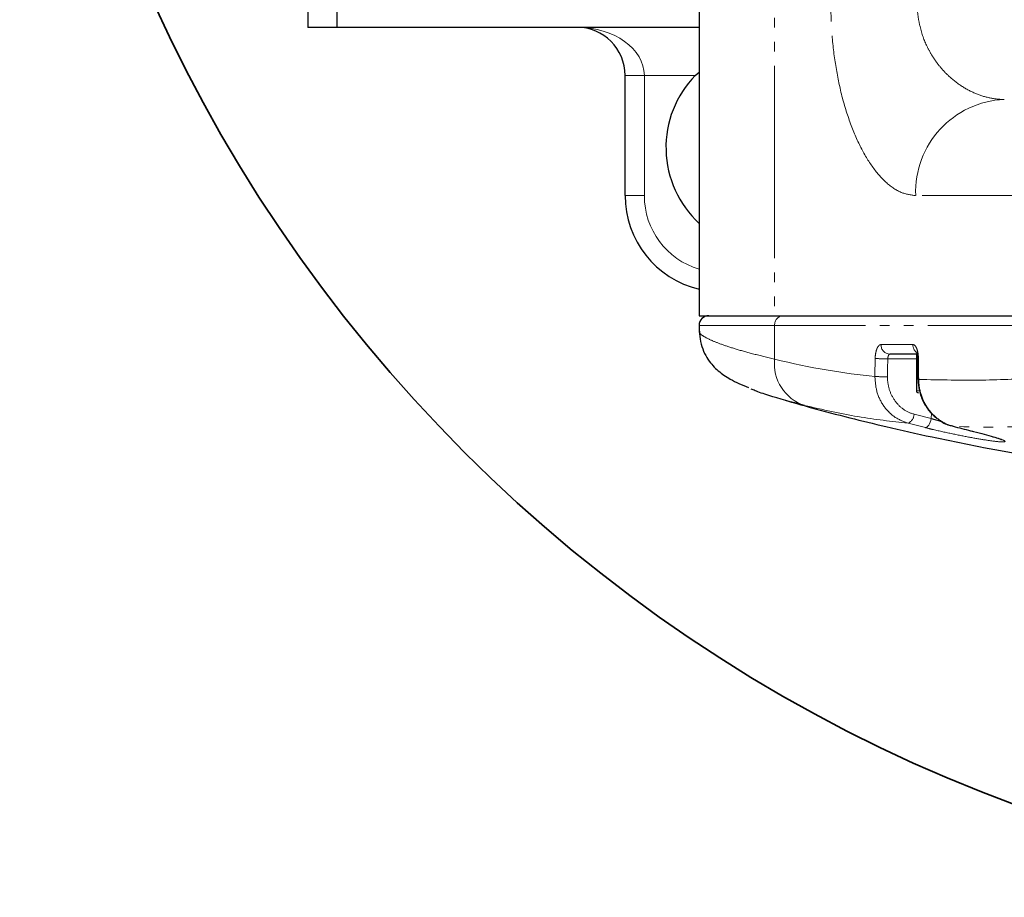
# Model space of a CAD drawing. Header units: millimetres. Extents: x 0 to 7327, y -11399 to -6123.
# Tile 26 of 87: x 1988 to 2090, y -8769 to -8677. Entities that reach past the tile are written whole.
import ezdxf

# ---------------------------------------------------------------- set-up
doc = ezdxf.new("R2010")
doc.units = ezdxf.units.MM
doc.linetypes.add('PHANTOM', pattern=[26.5, 20, -1.5, 1, -1.5, 1, -1.5])
doc.layers.add('AM_6', color=2, linetype='Continuous', lineweight=35)
doc.layers.add('LineThick', color=7, linetype='Continuous', lineweight=30)

# ---------------------------------------------------------------- blocks, each defined once
blk = doc.blocks.new('A$C0AC31FCD')
at = {"color": 7, "linetype": 'Continuous', "lineweight": 25}
for p, q in [((46.9, 109.73), (46.9, 49.73)), ((49.9, 109.73), (49.9, 49.73)), ((87.6, 72.23), (87.6, 19.73)), ((49.9, 49.73), (46.9, 49.73)), ((87.6, 49.73), (49.9, 49.73)), ((79.9, 32.23), (79.9, 44.73)), ((87.2, 44.73), (87.6, 45.06)), ((87.6, 19.73), (95.45, 19.73)), ((95.45, 19.73), (131.21, 19.73)), ((87.6, 18.73), (87.6, 18.11)), ((110.23, 15.73), (107.45, 15.73)), ((110.21, 15.73), (110.21, 11.93))]:
    blk.add_line(p, q, dxfattribs=at)
at = {"color": 8, "linetype": 'PHANTOM', "lineweight": 18}
for p, q in [((95.45, 72.23), (95.45, 19.73)), ((79.9, 44.73), (81.9, 44.73)), ((87.2, 44.73), (81.9, 44.73)), ((81.9, 44.73), (81.9, 32.23)), ((79.9, 32.23), (81.9, 32.23)), ((130.82, 32.23), (110.13, 32.23)), ((95.45, 18.73), (87.6, 18.73)), ((95.45, 18.73), (95.45, 15.22)), ((131.41, 18.73), (95.45, 18.73)), ((106.53, 16.73), (109.84, 16.73)), ((110.21, 15.25), (107.23, 15.25)), ((110.21, 11.93), (110.51, 11.93)), ((109.97, 9.49), (111.76, 9.03)), ((111.77, 9.6), (111.76, 9.03)), ((111.14, 8.09), (109.34, 8.55))]:
    blk.add_line(p, q, dxfattribs=at)
at = {"color": 7, "linetype": 'Continuous', "lineweight": 25, "flags": 128}
blk.add_lwpolyline([(110.35, 15.27), (110.35, 14.73), (110.37, 13.09)], dxfattribs=at)
at = {"color": 8, "linetype": 'PHANTOM', "lineweight": 18, "flags": 128}
blk.add_lwpolyline([(111.76, 9.03), (111.71, 8.84), (111.65, 8.66), (111.57, 8.5), (111.49, 8.35), (111.4, 8.24), (111.31, 8.15), (111.23, 8.1), (111.14, 8.09)], dxfattribs=at)
at = {"color": 7, "linetype": 'Continuous', "lineweight": 25}
for centre, radius, start, end in [((74.9, 44.73), 5, 0, 90), ((94.9, 37.23), 10.75, 135.7593, 227.1991), ((89.9, 32.23), 10, 180, 256.6787), ((88.6, 18.73), 1, 90, 180), ((110.41, 11.93), 0.2, 180, 270)]:
    blk.add_arc(centre, radius, start, end, dxfattribs=at)
at = {"color": 8, "linetype": 'PHANTOM', "lineweight": 18}
for centre, radius, start, end in [((119.76, 32.61), 9.63, 92.4284, 182.2381), ((89.9, 32.23), 8, 180, 253.2609), ((96.4, 18.79), 0.948, 93.7048, 183.2775), ((107.49, 16.69), 0.959, 177.5052, 267.2683), ((110.87, 16.72), 1.03, 179.3309, 229.431), ((100.02, 14.75), 4.59, 174.1127, 251.4546), ((107.13, 36.05), 20.8, 266.6684, 270.2798), ((110.4, 15.19), 0.0997, 76.8527, 123.3318), ((107.1, 34.18), 20.8, 266.6689, 270.2791), ((110.43, 13), 0.107, 78.2662, 121.5622), ((108.88, 9.54), 1.09, 295.0219, 357.5448)]:
    blk.add_arc(centre, radius, start, end, dxfattribs=at)
for centre, major_axis, ratio, start_param, end_param in [((74.9, 44.73), (7, 0), 0.714286, 0, 1.570796), ((-258.55, 177.25), (159.82, 11483.14), 0.031932, 4.698566, 4.698728), ((-258.15, 177.22), (160.22, 11483.14), 0.032012, 4.698568, 4.698731), ((-258.55, 177.25), (-159.82, 11483.14), 0.031932, 4.697649, 4.69784)]:
    blk.add_ellipse(centre, major_axis=major_axis, ratio=ratio, start_param=start_param, end_param=end_param, dxfattribs=at)
at = {"color": 7, "linetype": 'Continuous', "lineweight": 25}
for points, knots in [([(49.9, 109.73), (49.9, 106.2), (49.9, 102.53), (49.9, 95.1), (49.9, 91.34), (49.9, 83.96), (49.9, 80.33), (49.9, 73.47), (49.9, 70.24), (49.9, 64.38), (49.9, 61.76), (49.9, 57.27), (49.9, 55.41), (49.9, 52.49), (49.9, 51.42), (49.9, 50.05), (49.9, 49.73), (49.9, 49.73)], [0, 0, 0, 0, 0.125, 0.125, 0.25, 0.25, 0.375, 0.375, 0.5, 0.5, 0.625, 0.625, 0.75, 0.75, 0.875, 0.875, 1, 1, 1, 1]), ([(87.64, 18.13), (87.66, 17.76), (87.7, 17.02), (88.05, 16.01), (88.52, 15.16), (89.06, 14.49), (89.63, 13.96), (90.23, 13.51), (90.93, 13.08), (91.73, 12.67), (92.41, 12.41), (92.75, 12.28)], [0, 0, 0, 0, 0.074358, 0.152487, 0.229704, 0.309327, 0.396328, 0.498485, 0.628302, 0.810093, 1, 1, 1, 1]), ([(110.23, 15.97), (110.23, 15.97), (110.22, 15.98), (110.25, 15.93), (110.29, 15.8), (110.32, 15.61), (110.35, 15.41), (110.34, 15.3), (110.34, 15.27)], [0, 0, 0, 0, 0.074341, 0.251253, 0.430128, 0.66645, 0.928838, 1, 1, 1, 1]), ([(110.39, 13.09), (110.41, 12.7), (110.46, 11.89), (110.91, 10.73), (111.6, 9.68), (112.53, 8.87), (113.36, 8.38), (113.88, 8.29), (114.01, 8.27)], [0, 0, 0, 0, 0.175416, 0.366494, 0.557683, 0.748169, 0.938835, 1, 1, 1, 1]), ([(98.56, 10.4), (97.24, 10.75), (95.25, 11.28), (93.63, 11.84), (93.16, 12.04), (93.03, 12.1)], [0, 0, 0, 0, 0.59167, 0.893946, 1, 1, 1, 1]), ([(96.56, 10.94), (97.43, 10.69), (99.66, 10.05), (103.15, 9.14), (107.37, 8.11), (112.01, 7.07), (116.97, 6.07), (121.59, 5.23), (125.99, 4.5), (130.65, 3.81), (135.7, 3.16), (140.94, 2.57), (145.97, 2.11), (150.07, 1.79), (153.36, 1.57), (156.26, 1.39), (159.07, 1.25), (161.33, 1.15), (163.04, 1.09), (164.47, 1.04), (165.87, 0.99), (167.38, 0.95), (168.89, 0.91), (170.49, 0.87), (172.17, 0.83), (174.03, 0.8), (175.74, 0.77), (177.05, 0.74), (177.58, 0.73), (178.09, 0.71), (178.53, 0.69), (179.42, 0.65), (180.96, 0.59), (183.08, 0.49), (185.61, 0.38), (188.19, 0.27), (190.71, 0.19), (193.15, 0.12), (195.31, 0.07), (197.56, 0.03), (200.01, 0), (202.75, -0.01), (205.39, 0), (207.65, 0.03), (210.21, 0.08), (213.46, 0.16), (217.36, 0.31), (220.96, 0.49), (224.31, 0.7), (227.4, 0.92), (230.23, 1.15), (232.64, 1.37), (234.99, 1.6), (237.76, 1.89), (241.73, 2.34), (246.38, 2.95), (251.55, 3.7), (256.32, 4.48), (260.72, 5.25), (265.13, 6.09), (269.48, 6.96), (273.61, 7.85), (277.36, 8.68), (280.98, 9.52), (284.68, 10.41), (287.92, 11.22), (289.96, 11.74), (290.95, 12), (291.1, 12.03)], [0, 0, 0, 0, 0.010998, 0.028232, 0.043703, 0.063634, 0.085724, 0.10491, 0.120876, 0.139996, 0.162757, 0.183819, 0.207404, 0.226792, 0.23873, 0.253518, 0.267968, 0.278807, 0.286421, 0.293854, 0.301802, 0.310352, 0.320707, 0.33342, 0.348562, 0.365821, 0.38714, 0.40524, 0.420534, 0.434814, 0.448462, 0.463033, 0.480331, 0.500526, 0.522577, 0.543614, 0.559754, 0.572413, 0.58393, 0.592836, 0.604532, 0.618456, 0.6308, 0.640863, 0.649443, 0.66524, 0.683099, 0.699158, 0.711778, 0.725655, 0.737952, 0.747313, 0.755981, 0.767539, 0.781961, 0.805626, 0.825738, 0.846731, 0.866064, 0.881719, 0.903299, 0.922773, 0.935789, 0.953344, 0.971593, 0.986049, 0.997912, 1, 1, 1, 1]), ([(115.82, 7.78), (115.82, 7.78), (116.26, 7.67), (117.03, 7.47), (118.01, 7.2), (118.67, 7), (119.01, 6.87), (119.04, 6.86), (119.05, 6.85)], [0, 0, 0, 0, 0.005322, 0.247105, 0.487332, 0.722106, 0.902188, 1, 1, 1, 1])]:
    blk.add_open_spline(points, degree=3, knots=knots, dxfattribs=at)
at = {"color": 8, "linetype": 'PHANTOM', "lineweight": 18}
for points, knots in [([(110.13, 32.23), (109.63, 32.3), (108.62, 32.43), (107.11, 33.45), (105.66, 35.07), (104.34, 37.27), (103.19, 40), (102.29, 43.05), (101.68, 46.33), (101.35, 49.41), (101.31, 51.4), (101.3, 52.23)], [0, 0, 0, 0, 0.118836, 0.237673, 0.357292, 0.476878, 0.593353, 0.709772, 0.816339, 0.922873, 1, 1, 1, 1]), ([(119.35, 42.23), (118.85, 42.23), (118.35, 42.29), (117.36, 42.49), (116.86, 42.64), (115.87, 43.06), (115.39, 43.31), (114.44, 43.93), (113.98, 44.28), (113.32, 44.91), (113.1, 45.13), (112.69, 45.6), (112.49, 45.85), (112.11, 46.37), (111.92, 46.65), (111.58, 47.23), (111.41, 47.54), (110.96, 48.51), (110.72, 49.2), (110.47, 50.31), (110.4, 50.69), (110.32, 51.46), (110.29, 51.84), (110.29, 52.23)], [0, 0, 0, 0, 0.125, 0.125, 0.25, 0.25, 0.375, 0.375, 0.5, 0.5, 0.5625, 0.5625, 0.625, 0.625, 0.6875, 0.6875, 0.75, 0.75, 0.875, 0.875, 0.9375, 0.9375, 1, 1, 1, 1]), ([(87.65, 18.11), (87.63, 18.08), (87.57, 17.95), (87.96, 17.64), (88.76, 17.21), (89.95, 16.74), (91.42, 16.26), (93.22, 15.75), (94.71, 15.4), (95.45, 15.22)], [0, 0, 0, 0, 0.054939, 0.228539, 0.402142, 0.55004, 0.697939, 0.848969, 1, 1, 1, 1]), ([(105.92, 15.29), (105.92, 15.48), (105.94, 15.67), (105.99, 15.93), (106.01, 16.01), (106.05, 16.17), (106.08, 16.25), (106.16, 16.45), (106.23, 16.55), (106.37, 16.7), (106.45, 16.73), (106.53, 16.73)], [0, 0, 0, 0, 0.25, 0.25, 0.375, 0.375, 0.5, 0.5, 0.75, 0.75, 1, 1, 1, 1]), ([(109.84, 16.73), (109.92, 16.73), (109.99, 16.7), (110.1, 16.59), (110.13, 16.54), (110.19, 16.44), (110.22, 16.38), (110.3, 16.18), (110.34, 16.02), (110.4, 15.67), (110.42, 15.48), (110.42, 15.29)], [0, 0, 0, 0, 0.25, 0.25, 0.375, 0.375, 0.5, 0.5, 0.75, 0.75, 1, 1, 1, 1]), ([(107.45, 15.73), (107.39, 15.73), (107.34, 15.68), (107.26, 15.51), (107.23, 15.38), (107.23, 15.25)], [0, 0, 0, 0, 0.5, 0.5, 1, 1, 1, 1]), ([(110.45, 13.1), (112.7, 13.06), (117.21, 12.97), (123.02, 13.26), (128.1, 13.53), (132.35, 14.02), (134.48, 14.8), (135.5, 15.18)], [0, 0, 0, 0, 0.201436, 0.40289, 0.606137, 0.809371, 1, 1, 1, 1]), ([(109.34, 8.55), (108.85, 8.74), (107.88, 9.11), (106.75, 10.29), (106.01, 11.77), (105.93, 12.88), (105.89, 13.42)], [0, 0, 0, 0, 0.252228, 0.504459, 0.756684, 1, 1, 1, 1]), ([(107.2, 13.38), (107.2, 12.93), (107.26, 12.49), (107.52, 11.65), (107.71, 11.26), (108.21, 10.55), (108.51, 10.25), (109.19, 9.77), (109.57, 9.6), (109.97, 9.49)], [0, 0, 0, 0, 0.25, 0.25, 0.5, 0.5, 0.75, 0.75, 1, 1, 1, 1]), ([(110.45, 13.1), (110.46, 12.54), (110.55, 11.99), (110.9, 10.93), (111.15, 10.44), (111.8, 9.55), (112.18, 9.18), (113.06, 8.58), (113.53, 8.36), (114.03, 8.23)], [0, 0, 0, 0, 0.25, 0.25, 0.5, 0.5, 0.75, 0.75, 1, 1, 1, 1]), ([(109.34, 8.55), (107.63, 8.75), (104.19, 9.13), (100.44, 9.97), (98.56, 10.4)], [0, 0, 0, 0, 0.49943, 1, 1, 1, 1]), ([(139.45, 10.44), (138.81, 10.14), (138.11, 9.89), (136.62, 9.47), (135.82, 9.29), (133.26, 8.85), (131.35, 8.68), (128.18, 8.48), (127.07, 8.43), (124.75, 8.32), (123.53, 8.26), (119.73, 8.14), (116.99, 8.11), (114.03, 8.23)], [0, 0, 0, 0, 0.125, 0.125, 0.25, 0.25, 0.5, 0.5, 0.625, 0.625, 0.75, 0.75, 1, 1, 1, 1]), ([(111.76, 9.03), (111.96, 8.97), (112.34, 8.86), (112.75, 8.75), (112.96, 8.69)], [0, 0, 0, 0, 0.503547, 1, 1, 1, 1]), ([(115.85, 7.77), (116.44, 7.62), (117.62, 7.32), (118.86, 6.95), (119.49, 6.7), (119.43, 6.59), (118.72, 6.62), (117.46, 6.79), (115.76, 7.08), (113.82, 7.47), (112.23, 7.82), (111.38, 8.03), (111.14, 8.09)], [0, 0, 0, 0, 0.109761, 0.219523, 0.327415, 0.432737, 0.536304, 0.639475, 0.743671, 0.849965, 0.958735, 1, 1, 1, 1])]:
    blk.add_open_spline(points, degree=3, knots=knots, dxfattribs=at)
blk.add_open_spline([(95.45, 15.22), (99.15, 14.29), (102.63, 13.74), (105.89, 13.42)], degree=3, dxfattribs=at)
at = {"color": 7, "linetype": 'Continuous', "lineweight": 25}
blk.add_open_spline([(114.03, 8.23), (114.64, 8.08), (115.24, 7.92), (115.85, 7.77)], degree=3, dxfattribs=at)
blk = doc.blocks.new('A$C453C05D6')
at = {"layer": 'LineThick', "color": 0}
blk.add_blockref('A$C0AC31FCD', (22.3, 57.21), dxfattribs=at)

msp = doc.modelspace()

# ---------------------------------------------------------------- linework, layer by layer
at = {"layer": 'AM_6'}
msp.add_circle((2145.97, -8610.75), 158, dxfattribs=at)

# ---------------------------------------------------------------- block references
at = {"layer": 'LineThick', "color": 0}
msp.add_blockref('A$C453C05D6', (1948.76, -8785.2), dxfattribs=at)

doc.saveas('drawing.dxf')
